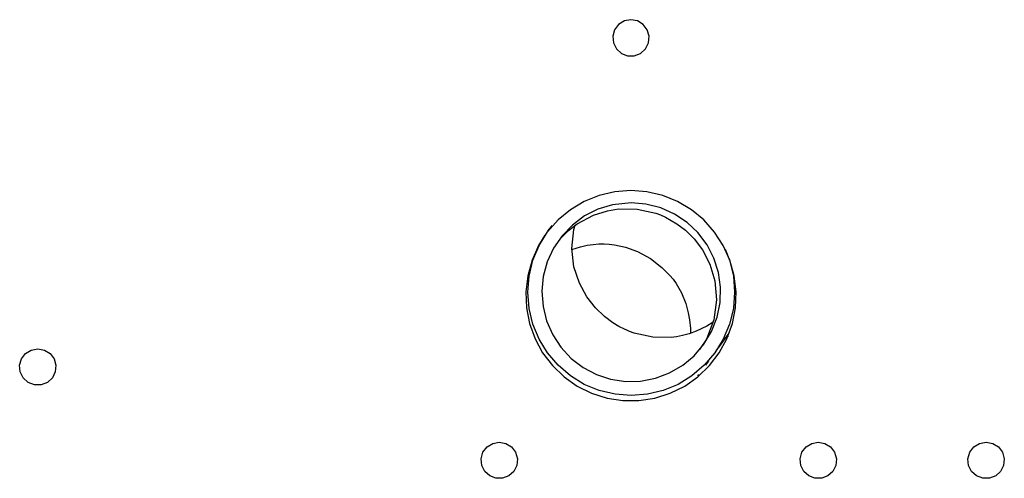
# Model space of a CAD drawing. Header units: millimetres. Extents: x 0 to 39025, y -31299 to 8400.
# Tile 224 of 256: x 15007 to 15147, y -11413 to -11347. Entities that reach past the tile are written whole.
import ezdxf

# ---------------------------------------------------------------- set-up
doc = ezdxf.new("R2010")
doc.units = ezdxf.units.MM

# ---------------------------------------------------------------- blocks, each defined once
blk = doc.blocks.new('Adapt 2 (spodaj)')
at = {"lineweight": 25}
for points, knots in [([(909.18, 310.27), (909.18, 310.27), (910.12, 310.1), (910.12, 310.1), (910.12, 310.1), (910.94, 309.6), (910.94, 309.6), (910.94, 309.6), (911.51, 308.84), (911.51, 308.84), (911.51, 308.84), (911.77, 307.92), (911.77, 307.92), (911.77, 307.92), (911.69, 306.97), (911.69, 306.97), (911.69, 306.97), (911.26, 306.11), (911.26, 306.11), (911.26, 306.11), (910.55, 305.47), (910.55, 305.47), (910.55, 305.47), (909.66, 305.12), (909.66, 305.12), (909.66, 305.12), (908.71, 305.12), (908.71, 305.12), (908.71, 305.12), (907.82, 305.47), (907.82, 305.47), (907.82, 305.47), (907.11, 306.11), (907.11, 306.11), (907.11, 306.11), (906.68, 306.97), (906.68, 306.97), (906.68, 306.97), (906.59, 307.92), (906.59, 307.92), (906.59, 307.92), (906.86, 308.84), (906.86, 308.84), (906.86, 308.84), (907.43, 309.6), (907.43, 309.6), (907.43, 309.6), (908.25, 310.1), (908.25, 310.1), (908.25, 310.1), (909.18, 310.27), (909.18, 310.27)], [0, 0, 0, 0, 1, 1, 1, 2, 2, 2, 3, 3, 3, 4, 4, 4, 5, 5, 5, 6, 6, 6, 7, 7, 7, 8, 8, 8, 9, 9, 9, 10, 10, 10, 11, 11, 11, 12, 12, 12, 13, 13, 13, 14, 14, 14, 15, 15, 15, 16, 16, 16, 17, 17, 17, 17]), ([(896.92, 279.52), (896.92, 279.52), (896.01, 278.04), (896.01, 278.04), (896.01, 278.04), (895.07, 275.95), (895.07, 275.95), (895.07, 275.95), (894.46, 273.73), (894.46, 273.73), (894.46, 273.73), (894.19, 271.45), (894.19, 271.45), (894.19, 271.45), (894.28, 269.15), (894.28, 269.15), (894.28, 269.15), (894.72, 266.9), (894.72, 266.9), (894.72, 266.9), (895.5, 264.74), (895.5, 264.74), (895.5, 264.74), (896.59, 262.72), (896.59, 262.72), (896.59, 262.72), (897.99, 260.9), (897.99, 260.9), (897.99, 260.9), (899.64, 259.31), (899.64, 259.31), (899.64, 259.31), (901.52, 257.98), (901.52, 257.98), (901.52, 257.98), (903.58, 256.96), (903.58, 256.96), (903.58, 256.96), (905.77, 256.27), (905.77, 256.27), (905.77, 256.27), (908.04, 255.92), (908.04, 255.92), (908.04, 255.92), (910.33, 255.92), (910.33, 255.92), (910.33, 255.92), (912.6, 256.27), (912.6, 256.27), (912.6, 256.27), (914.79, 256.96), (914.79, 256.96), (914.79, 256.96), (916.85, 257.98), (916.85, 257.98), (916.85, 257.98), (918.73, 259.31), (918.73, 259.31), (918.73, 259.31), (920.38, 260.9), (920.38, 260.9), (920.38, 260.9), (921.77, 262.72), (921.77, 262.72), (921.77, 262.72), (922.87, 264.74), (922.87, 264.74), (922.87, 264.74), (923.65, 266.9), (923.65, 266.9), (923.65, 266.9), (924.09, 269.15), (924.09, 269.15), (924.09, 269.15), (924.17, 271.45), (924.17, 271.45), (924.17, 271.45), (923.91, 273.73), (923.91, 273.73), (923.91, 273.73), (923.3, 275.95), (923.3, 275.95), (923.3, 275.95), (922.36, 278.04), (922.36, 278.04), (922.36, 278.04), (921.11, 279.97), (921.11, 279.97), (921.11, 279.97), (919.59, 281.69), (919.59, 281.69), (919.59, 281.69), (917.81, 283.15), (917.81, 283.15), (917.81, 283.15), (915.84, 284.32), (915.84, 284.32), (915.84, 284.32), (913.71, 285.18), (913.71, 285.18), (913.71, 285.18), (911.47, 285.7), (911.47, 285.7), (911.47, 285.7), (909.18, 285.88), (909.18, 285.88)], [0, 0, 0, 0, 1, 1, 1, 2, 2, 2, 3, 3, 3, 4, 4, 4, 5, 5, 5, 6, 6, 6, 7, 7, 7, 8, 8, 8, 9, 9, 9, 10, 10, 10, 11, 11, 11, 12, 12, 12, 13, 13, 13, 14, 14, 14, 15, 15, 15, 16, 16, 16, 17, 17, 17, 18, 18, 18, 19, 19, 19, 20, 20, 20, 21, 21, 21, 22, 22, 22, 23, 23, 23, 24, 24, 24, 25, 25, 25, 26, 26, 26, 27, 27, 27, 28, 28, 28, 29, 29, 29, 30, 30, 30, 31, 31, 31, 32, 32, 32, 33, 33, 33, 34, 34, 34, 35, 35, 35, 35]), ([(909.18, 285.88), (909.18, 285.88), (906.89, 285.7), (906.89, 285.7), (906.89, 285.7), (904.66, 285.18), (904.66, 285.18), (904.66, 285.18), (902.53, 284.32), (902.53, 284.32), (902.53, 284.32), (900.55, 283.15), (900.55, 283.15), (900.55, 283.15), (898.78, 281.69), (898.78, 281.69), (898.78, 281.69), (897.28, 280.01), (897.28, 280.01)], [0, 0, 0, 0, 1, 1, 1, 2, 2, 2, 3, 3, 3, 4, 4, 4, 5, 5, 5, 6, 6, 6, 6]), ([(909.22, 284.13), (909.22, 284.13), (911.33, 283.95), (911.33, 283.95), (911.33, 283.95), (913.44, 283.41), (913.44, 283.41), (913.44, 283.41), (915.38, 282.54), (915.38, 282.54), (915.38, 282.54), (917.19, 281.33), (917.19, 281.33), (917.19, 281.33), (918.73, 279.88), (918.73, 279.88), (918.73, 279.88), (920.04, 278.14), (920.04, 278.14), (920.04, 278.14), (921.01, 276.25), (921.01, 276.25), (921.01, 276.25), (921.66, 274.17), (921.66, 274.17), (921.66, 274.17), (921.95, 272.08), (921.95, 272.08), (921.95, 272.08), (921.89, 269.9), (921.89, 269.9), (921.89, 269.9), (921.47, 267.82), (921.47, 267.82), (921.47, 267.82), (920.68, 265.79), (920.68, 265.79), (920.68, 265.79), (919.6, 263.97), (919.6, 263.97), (919.6, 263.97), (918.19, 262.31), (918.19, 262.31), (918.19, 262.31), (916.57, 260.95), (916.57, 260.95), (916.57, 260.95), (914.68, 259.86), (914.68, 259.86), (914.68, 259.86), (912.7, 259.11), (912.7, 259.11), (912.7, 259.11), (910.56, 258.7), (910.56, 258.7), (910.56, 258.7), (908.45, 258.65), (908.45, 258.65), (908.45, 258.65), (906.29, 258.97), (906.29, 258.97), (906.29, 258.97), (904.28, 259.63), (904.28, 259.63), (904.28, 259.63), (902.35, 260.64), (902.35, 260.64), (902.35, 260.64), (900.67, 261.92), (900.67, 261.92), (900.67, 261.92), (899.18, 263.52), (899.18, 263.52), (899.18, 263.52), (898.02, 265.29), (898.02, 265.29), (898.02, 265.29), (897.15, 267.28), (897.15, 267.28), (897.15, 267.28), (896.64, 269.34), (896.64, 269.34), (896.64, 269.34), (896.47, 271.51), (896.47, 271.51), (896.47, 271.51), (896.67, 273.62), (896.67, 273.62), (896.67, 273.62), (897.24, 275.73), (897.24, 275.73), (897.24, 275.73), (898.12, 277.65), (898.12, 277.65), (898.12, 277.65), (899.35, 279.45), (899.35, 279.45), (899.35, 279.45), (900.83, 280.97), (900.83, 280.97), (900.83, 280.97), (902.58, 282.26), (902.58, 282.26), (902.58, 282.26), (904.47, 283.21), (904.47, 283.21), (904.47, 283.21), (906.56, 283.84), (906.56, 283.84), (906.56, 283.84), (909.22, 284.13), (909.22, 284.13)], [0, 0, 0, 0, 1, 1, 1, 2, 2, 2, 3, 3, 3, 4, 4, 4, 5, 5, 5, 6, 6, 6, 7, 7, 7, 8, 8, 8, 9, 9, 9, 10, 10, 10, 11, 11, 11, 12, 12, 12, 13, 13, 13, 14, 14, 14, 15, 15, 15, 16, 16, 16, 17, 17, 17, 18, 18, 18, 19, 19, 19, 20, 20, 20, 21, 21, 21, 22, 22, 22, 23, 23, 23, 24, 24, 24, 25, 25, 25, 26, 26, 26, 27, 27, 27, 28, 28, 28, 29, 29, 29, 30, 30, 30, 31, 31, 31, 32, 32, 32, 33, 33, 33, 34, 34, 34, 35, 35, 35, 36, 36, 36, 37, 37, 37, 37]), ([(899.04, 278.95), (899.04, 278.95), (900.28, 280.2), (900.28, 280.2), (900.28, 280.2), (901.53, 281.15), (901.53, 281.15), (901.53, 281.15), (903.86, 282.39), (903.86, 282.39), (903.86, 282.39), (905.83, 283.01), (905.83, 283.01), (905.83, 283.01), (907.42, 283.26), (907.42, 283.26), (907.42, 283.26), (910.06, 283.24), (910.06, 283.24), (910.06, 283.24), (912.73, 282.65), (912.73, 282.65), (912.73, 282.65), (913.4, 282.4), (913.4, 282.4), (913.4, 282.4), (914.11, 282.09), (914.11, 282.09), (914.11, 282.09), (915.75, 281.16), (915.75, 281.16), (915.75, 281.16), (916.96, 280.24), (916.96, 280.24), (916.96, 280.24), (918.2, 279.01), (918.2, 279.01), (918.2, 279.01), (919.41, 277.41), (919.41, 277.41), (919.41, 277.41), (920.45, 275.4), (920.45, 275.4), (920.45, 275.4), (921.17, 273), (921.17, 273), (921.17, 273), (921.41, 270.28), (921.41, 270.28), (921.41, 270.28), (921.02, 267.43), (921.02, 267.43), (921.02, 267.43), (919.96, 264.68), (919.96, 264.68), (919.96, 264.68), (918.95, 263.2), (918.95, 263.2)], [0, 0, 0, 0, 1, 1, 1, 2, 2, 2, 3, 3, 3, 4, 4, 4, 5, 5, 5, 6, 6, 6, 7, 7, 7, 8, 8, 8, 9, 9, 9, 10, 10, 10, 11, 11, 11, 12, 12, 12, 13, 13, 13, 14, 14, 14, 15, 15, 15, 16, 16, 16, 17, 17, 17, 18, 18, 18, 19, 19, 19, 19]), ([(920.9, 267.12), (920.9, 267.12), (920.02, 266.53), (920.02, 266.53), (920.02, 266.53), (918.5, 265.8), (918.5, 265.8), (918.5, 265.8), (917.47, 265.43), (917.47, 265.43), (917.47, 265.43), (916.53, 265.18), (916.53, 265.18), (916.53, 265.18), (915.69, 265.02), (915.69, 265.02), (915.69, 265.02), (914.94, 264.93), (914.94, 264.93), (914.94, 264.93), (912.31, 264.95), (912.31, 264.95), (912.31, 264.95), (909.64, 265.54), (909.64, 265.54), (909.64, 265.54), (908.97, 265.79), (908.97, 265.79), (908.97, 265.79), (908.62, 265.94), (908.62, 265.94), (908.62, 265.94), (908.25, 266.1), (908.25, 266.1), (908.25, 266.1), (907.47, 266.51), (907.47, 266.51), (907.47, 266.51), (906.62, 267.02), (906.62, 267.02), (906.62, 267.02), (905.4, 267.93), (905.4, 267.93), (905.4, 267.93), (904.14, 269.14), (904.14, 269.14), (904.14, 269.14), (902.9, 270.71), (902.9, 270.71), (902.9, 270.71), (901.83, 272.67), (901.83, 272.67), (901.83, 272.67), (901.05, 275), (901.05, 275), (901.05, 275), (900.74, 277.61), (900.74, 277.61), (900.74, 277.61), (901.03, 280.31), (901.03, 280.31), (901.03, 280.31), (901.25, 280.94), (901.25, 280.94)], [0, 0, 0, 0, 1, 1, 1, 2, 2, 2, 3, 3, 3, 4, 4, 4, 5, 5, 5, 6, 6, 6, 7, 7, 7, 8, 8, 8, 9, 9, 9, 10, 10, 10, 11, 11, 11, 12, 12, 12, 13, 13, 13, 14, 14, 14, 15, 15, 15, 16, 16, 16, 17, 17, 17, 18, 18, 18, 19, 19, 19, 20, 20, 20, 21, 21, 21, 21]), ([(909.22, 256.63), (909.22, 256.63), (906.92, 256.81), (906.92, 256.81), (906.92, 256.81), (904.66, 257.35), (904.66, 257.35), (904.66, 257.35), (902.53, 258.23), (902.53, 258.23), (902.53, 258.23), (900.55, 259.44), (900.55, 259.44), (900.55, 259.44), (898.79, 260.95), (898.79, 260.95), (898.79, 260.95), (897.29, 262.71), (897.29, 262.71), (897.29, 262.71), (896.08, 264.68), (896.08, 264.68), (896.08, 264.68), (895.2, 266.82), (895.2, 266.82), (895.2, 266.82), (894.65, 269.07), (894.65, 269.07), (894.65, 269.07), (894.47, 271.38), (894.47, 271.38), (894.47, 271.38), (894.65, 273.68), (894.65, 273.68), (894.65, 273.68), (895.2, 275.94), (895.2, 275.94), (895.2, 275.94), (896.08, 278.07), (896.08, 278.07), (896.08, 278.07), (897.27, 280.01), (897.27, 280.01)], [0, 0, 0, 0, 1, 1, 1, 2, 2, 2, 3, 3, 3, 4, 4, 4, 5, 5, 5, 6, 6, 6, 7, 7, 7, 8, 8, 8, 9, 9, 9, 10, 10, 10, 11, 11, 11, 12, 12, 12, 13, 13, 13, 14, 14, 14, 14]), ([(897.32, 280.08), (897.32, 280.08), (897.43, 280.24), (897.43, 280.24), (897.43, 280.24), (897.54, 280.38), (897.54, 280.38), (897.54, 280.38), (897.35, 280.1), (897.35, 280.1), (897.35, 280.1), (897.28, 280.01), (897.28, 280.01)], [0, 0, 0, 0, 1, 1, 1, 2, 2, 2, 3, 3, 3, 4, 4, 4, 4]), ([(900.76, 277.49), (900.76, 277.49), (901.97, 277.87), (901.97, 277.87), (901.97, 277.87), (902.95, 278.08), (902.95, 278.08), (902.95, 278.08), (903.81, 278.21), (903.81, 278.21), (903.81, 278.21), (904.61, 278.27), (904.61, 278.27), (904.61, 278.27), (905.35, 278.28), (905.35, 278.28), (905.35, 278.28), (906.09, 278.25), (906.09, 278.25), (906.09, 278.25), (906.84, 278.16), (906.84, 278.16), (906.84, 278.16), (908.39, 277.82), (908.39, 277.82), (908.39, 277.82), (910.1, 277.19), (910.1, 277.19), (910.1, 277.19), (911.98, 276.17), (911.98, 276.17), (911.98, 276.17), (913.6, 274.92), (913.6, 274.92), (913.6, 274.92), (914.74, 273.77), (914.74, 273.77), (914.74, 273.77), (915.19, 273.22), (915.19, 273.22), (915.19, 273.22), (915.62, 272.62), (915.62, 272.62), (915.62, 272.62), (916.02, 271.97), (916.02, 271.97), (916.02, 271.97), (916.39, 271.28), (916.39, 271.28), (916.39, 271.28), (917, 269.75), (917, 269.75), (917, 269.75), (917.17, 269.2), (917.17, 269.2), (917.17, 269.2), (917.36, 268.46), (917.36, 268.46), (917.36, 268.46), (917.54, 267.45), (917.54, 267.45), (917.54, 267.45), (917.68, 266.18), (917.68, 266.18), (917.68, 266.18), (917.69, 265.51), (917.69, 265.51)], [0, 0, 0, 0, 1, 1, 1, 2, 2, 2, 3, 3, 3, 4, 4, 4, 5, 5, 5, 6, 6, 6, 7, 7, 7, 8, 8, 8, 9, 9, 9, 10, 10, 10, 11, 11, 11, 12, 12, 12, 13, 13, 13, 14, 14, 14, 15, 15, 15, 16, 16, 16, 17, 17, 17, 18, 18, 18, 19, 19, 19, 20, 20, 20, 21, 21, 21, 22, 22, 22, 22]), ([(922.63, 277.52), (922.63, 277.52), (923.25, 275.94), (923.25, 275.94), (923.25, 275.94), (923.79, 273.68), (923.79, 273.68), (923.79, 273.68), (923.97, 271.38), (923.97, 271.38), (923.97, 271.38), (923.79, 269.07), (923.79, 269.07), (923.79, 269.07), (923.25, 266.82), (923.25, 266.82), (923.25, 266.82), (922.36, 264.68), (922.36, 264.68), (922.36, 264.68), (921.16, 262.71), (921.16, 262.71), (921.16, 262.71), (919.65, 260.95), (919.65, 260.95), (919.65, 260.95), (917.89, 259.44), (917.89, 259.44), (917.89, 259.44), (915.92, 258.23), (915.92, 258.23), (915.92, 258.23), (913.78, 257.35), (913.78, 257.35), (913.78, 257.35), (911.53, 256.81), (911.53, 256.81), (911.53, 256.81), (909.22, 256.63), (909.22, 256.63)], [0, 0, 0, 0, 1, 1, 1, 2, 2, 2, 3, 3, 3, 4, 4, 4, 5, 5, 5, 6, 6, 6, 7, 7, 7, 8, 8, 8, 9, 9, 9, 10, 10, 10, 11, 11, 11, 12, 12, 12, 13, 13, 13, 13]), ([(921.41, 263.11), (921.41, 263.11), (921.66, 263.46), (921.66, 263.46), (921.66, 263.46), (923.03, 265.34), (923.03, 265.34), (923.03, 265.34), (923.26, 265.66), (923.26, 265.66)], [0, 0, 0, 0, 1, 1, 1, 2, 2, 2, 3, 3, 3, 3]), ([(824.57, 263.31), (824.57, 263.31), (823.63, 263.13), (823.63, 263.13), (823.63, 263.13), (822.82, 262.63), (822.82, 262.63), (822.82, 262.63), (822.25, 261.87), (822.25, 261.87), (822.25, 261.87), (821.98, 260.95), (821.98, 260.95), (821.98, 260.95), (822.07, 260), (822.07, 260), (822.07, 260), (822.5, 259.14), (822.5, 259.14), (822.5, 259.14), (823.21, 258.5), (823.21, 258.5), (823.21, 258.5), (824.09, 258.15), (824.09, 258.15), (824.09, 258.15), (825.05, 258.15), (825.05, 258.15), (825.05, 258.15), (825.94, 258.5), (825.94, 258.5), (825.94, 258.5), (826.65, 259.14), (826.65, 259.14), (826.65, 259.14), (827.07, 260), (827.07, 260), (827.07, 260), (827.16, 260.95), (827.16, 260.95), (827.16, 260.95), (826.9, 261.87), (826.9, 261.87), (826.9, 261.87), (826.32, 262.63), (826.32, 262.63), (826.32, 262.63), (825.51, 263.13), (825.51, 263.13), (825.51, 263.13), (824.57, 263.31), (824.57, 263.31)], [0, 0, 0, 0, 1, 1, 1, 2, 2, 2, 3, 3, 3, 4, 4, 4, 5, 5, 5, 6, 6, 6, 7, 7, 7, 8, 8, 8, 9, 9, 9, 10, 10, 10, 11, 11, 11, 12, 12, 12, 13, 13, 13, 14, 14, 14, 15, 15, 15, 16, 16, 16, 17, 17, 17, 17]), ([(890.4, 249.98), (890.4, 249.98), (889.46, 249.8), (889.46, 249.8), (889.46, 249.8), (888.65, 249.3), (888.65, 249.3), (888.65, 249.3), (888.07, 248.53), (888.07, 248.53), (888.07, 248.53), (887.81, 247.62), (887.81, 247.62), (887.81, 247.62), (887.9, 246.67), (887.9, 246.67), (887.9, 246.67), (888.33, 245.81), (888.33, 245.81), (888.33, 245.81), (889.03, 245.17), (889.03, 245.17), (889.03, 245.17), (889.93, 244.82), (889.93, 244.82), (889.93, 244.82), (890.88, 244.82), (890.88, 244.82), (890.88, 244.82), (891.77, 245.17), (891.77, 245.17), (891.77, 245.17), (892.48, 245.81), (892.48, 245.81), (892.48, 245.81), (892.9, 246.67), (892.9, 246.67), (892.9, 246.67), (892.99, 247.62), (892.99, 247.62), (892.99, 247.62), (892.73, 248.53), (892.73, 248.53), (892.73, 248.53), (892.16, 249.3), (892.16, 249.3), (892.16, 249.3), (891.34, 249.8), (891.34, 249.8), (891.34, 249.8), (890.4, 249.98), (890.4, 249.98)], [0, 0, 0, 0, 1, 1, 1, 2, 2, 2, 3, 3, 3, 4, 4, 4, 5, 5, 5, 6, 6, 6, 7, 7, 7, 8, 8, 8, 9, 9, 9, 10, 10, 10, 11, 11, 11, 12, 12, 12, 13, 13, 13, 14, 14, 14, 15, 15, 15, 16, 16, 16, 17, 17, 17, 17]), ([(935.91, 249.98), (935.91, 249.98), (934.97, 249.8), (934.97, 249.8), (934.97, 249.8), (934.16, 249.3), (934.16, 249.3), (934.16, 249.3), (933.58, 248.53), (933.58, 248.53), (933.58, 248.53), (933.32, 247.62), (933.32, 247.62), (933.32, 247.62), (933.41, 246.67), (933.41, 246.67), (933.41, 246.67), (933.83, 245.81), (933.83, 245.81), (933.83, 245.81), (934.54, 245.17), (934.54, 245.17), (934.54, 245.17), (935.43, 244.82), (935.43, 244.82), (935.43, 244.82), (936.39, 244.82), (936.39, 244.82), (936.39, 244.82), (937.28, 245.17), (937.28, 245.17), (937.28, 245.17), (937.98, 245.81), (937.98, 245.81), (937.98, 245.81), (938.41, 246.67), (938.41, 246.67), (938.41, 246.67), (938.5, 247.62), (938.5, 247.62), (938.5, 247.62), (938.24, 248.53), (938.24, 248.53), (938.24, 248.53), (937.66, 249.3), (937.66, 249.3), (937.66, 249.3), (936.85, 249.8), (936.85, 249.8), (936.85, 249.8), (935.91, 249.98), (935.91, 249.98)], [0, 0, 0, 0, 1, 1, 1, 2, 2, 2, 3, 3, 3, 4, 4, 4, 5, 5, 5, 6, 6, 6, 7, 7, 7, 8, 8, 8, 9, 9, 9, 10, 10, 10, 11, 11, 11, 12, 12, 12, 13, 13, 13, 14, 14, 14, 15, 15, 15, 16, 16, 16, 17, 17, 17, 17]), ([(959.85, 249.98), (959.85, 249.98), (958.91, 249.8), (958.91, 249.8), (958.91, 249.8), (958.1, 249.3), (958.1, 249.3), (958.1, 249.3), (957.52, 248.53), (957.52, 248.53), (957.52, 248.53), (957.26, 247.62), (957.26, 247.62), (957.26, 247.62), (957.35, 246.67), (957.35, 246.67), (957.35, 246.67), (957.78, 245.81), (957.78, 245.81), (957.78, 245.81), (958.48, 245.17), (958.48, 245.17), (958.48, 245.17), (959.37, 244.82), (959.37, 244.82), (959.37, 244.82), (960.33, 244.82), (960.33, 244.82), (960.33, 244.82), (961.22, 245.17), (961.22, 245.17), (961.22, 245.17), (961.92, 245.81), (961.92, 245.81), (961.92, 245.81), (962.35, 246.67), (962.35, 246.67), (962.35, 246.67), (962.44, 247.62), (962.44, 247.62), (962.44, 247.62), (962.17, 248.53), (962.17, 248.53), (962.17, 248.53), (961.6, 249.3), (961.6, 249.3), (961.6, 249.3), (960.79, 249.8), (960.79, 249.8), (960.79, 249.8), (959.85, 249.98), (959.85, 249.98)], [0, 0, 0, 0, 1, 1, 1, 2, 2, 2, 3, 3, 3, 4, 4, 4, 5, 5, 5, 6, 6, 6, 7, 7, 7, 8, 8, 8, 9, 9, 9, 10, 10, 10, 11, 11, 11, 12, 12, 12, 13, 13, 13, 14, 14, 14, 15, 15, 15, 16, 16, 16, 17, 17, 17, 17])]:
    blk.add_open_spline(points, degree=3, knots=knots, dxfattribs=at)
for points in [[(897.91, 280.9), (897.91, 280.9), (897.53, 280.36), (897.53, 280.36)], [(899.16, 279.11), (899.16, 279.11), (899.17, 279.1), (899.17, 279.1)], [(923, 265.3), (923, 265.3), (923, 265.03), (923, 265.03)], [(920.25, 261.55), (920.25, 261.55), (919.81, 260.95), (919.81, 260.95)], [(918.71, 259.43), (918.71, 259.43), (918.85, 259.62), (918.85, 259.62)]]:
    blk.add_open_spline(points, degree=3, dxfattribs=at)

msp = doc.modelspace()

# ---------------------------------------------------------------- block references
at = {"color": 1}
msp.add_blockref('Adapt 2 (spodaj)', (14184.86, -11657.57), dxfattribs=at)

doc.saveas('drawing.dxf')
